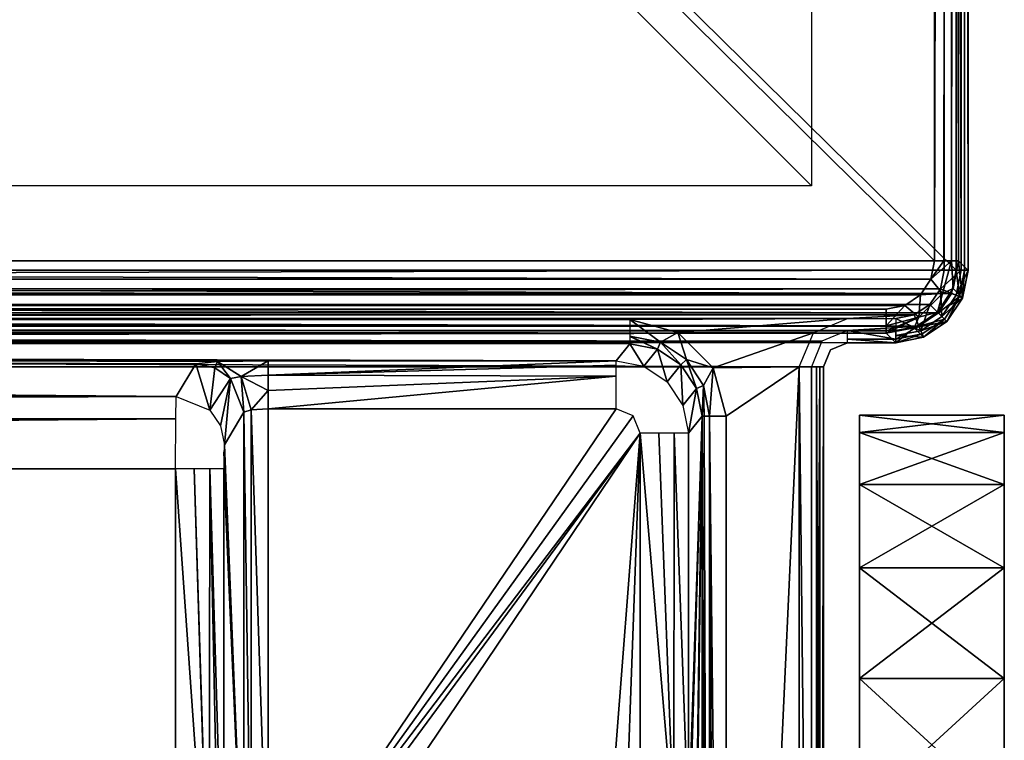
# Model space of a CAD drawing. Header units: millimetres. Extents: x -83 to 83, y -132 to 78.
# Tile 27 of 29: x 58 to 78, y -86 to -71. Entities that reach past the tile are written whole.
import ezdxf

# ---------------------------------------------------------------- set-up
doc = ezdxf.new("R2010")
doc.units = ezdxf.units.MM
doc.header["$LTSCALE"] = 52.148148
for name, color, linetype in [('1', 7, 'CONTINUOUS'), ('137', 7, 'CONTINUOUS'), ('141', 7, 'CONTINUOUS'), ('142', 7, 'CONTINUOUS'), ('143', 7, 'CONTINUOUS'), ('174', 7, 'CONTINUOUS'), ('175', 7, 'CONTINUOUS'), ('176', 7, 'CONTINUOUS'), ('2', 7, 'CONTINUOUS'), ('200', 7, 'CONTINUOUS'), ('203', 7, 'CONTINUOUS'), ('204', 7, 'CONTINUOUS'), ('205', 7, 'CONTINUOUS'), ('21', 7, 'CONTINUOUS'), ('214', 7, 'CONTINUOUS'), ('215', 7, 'CONTINUOUS'), ('216', 7, 'CONTINUOUS'), ('22', 7, 'CONTINUOUS'), ('24', 7, 'CONTINUOUS'), ('25', 7, 'CONTINUOUS'), ('26', 7, 'CONTINUOUS'), ('27', 7, 'CONTINUOUS'), ('3', 7, 'CONTINUOUS'), ('306', 7, 'CONTINUOUS'), ('39', 7, 'CONTINUOUS'), ('40', 7, 'CONTINUOUS'), ('41', 7, 'CONTINUOUS'), ('42', 7, 'CONTINUOUS'), ('43', 7, 'CONTINUOUS'), ('61', 7, 'CONTINUOUS'), ('62', 7, 'CONTINUOUS'), ('63', 7, 'CONTINUOUS'), ('64', 7, 'CONTINUOUS'), ('65', 7, 'CONTINUOUS'), ('66', 7, 'CONTINUOUS'), ('7', 7, 'CONTINUOUS'), ('8', 7, 'CONTINUOUS'), ('84', 7, 'CONTINUOUS'), ('9', 7, 'CONTINUOUS'), ('91', 7, 'CONTINUOUS')]:
    doc.layers.add(name, color=color, linetype=linetype)

msp = doc.modelspace()

# ---------------------------------------------------------------- linework, layer by layer
at = {"layer": '1', "linetype": 'CONTINUOUS'}
for points in [[(77, 76), (-77, -76), (77, -76), (77, 76)], [(-77, 76), (-77, -76), (77, 76), (-77, 76)], [(-77, -76), (-76.924, -76.383), (77, -76), (-77, -76)], [(77, -76), (-76.924, -76.383), (76.924, -76.383), (77, -76)], [(-76.924, -76.383), (-76.707, -76.707), (76.924, -76.383), (-76.924, -76.383)], [(76.924, -76.383), (-76.707, -76.707), (76.707, -76.707), (76.924, -76.383)], [(-76.707, -76.707), (-76.383, -76.924), (76.707, -76.707), (-76.707, -76.707)], [(76.707, -76.707), (-76.383, -76.924), (76.383, -76.924), (76.707, -76.707)], [(76.383, -76.924), (-76.383, -76.924), (-75, -77), (76.383, -76.924)], [(76.383, -76.924), (-75, -77), (75, -77), (76.383, -76.924)], [(76, -77), (76.383, -76.924), (75, -77), (76, -77)], [(-75, -77), (-70.485, -77.021), (75, -77), (-75, -77)], [(-70.485, -77.021), (70.485, -77.021), (75, -77), (-70.485, -77.021)], [(70.485, -77.021), (71.483, -77.289), (75, -77), (70.485, -77.021)], [(75, -77), (71.483, -77.289), (74.293, -77.293), (75, -77)], [(71.483, -77.289), (72.215, -78.02), (74.293, -77.293), (71.483, -77.289)], [(74.293, -77.293), (72.215, -78.02), (74, -78), (74.293, -77.293)], [(72.215, -78.02), (72.483, -79.02), (74, -78), (72.215, -78.02)], [(74, -110.947), (74, -78), (72.483, -110.947), (74, -110.947)], [(74, -78), (72.483, -79.02), (72.483, -110.947), (74, -78)]]:
    msp.add_3dface(points, dxfattribs=at)
at = {"layer": '137', "linetype": 'CONTINUOUS'}
for points in [[(70.703, -79.372, -9.5), (70.703, -87.541, -9.5), (71.397, -87.541, -9.219), (70.703, -79.372, -9.5)], [(70.703, -79.372, -9.5), (71.397, -87.541, -9.219), (71.088, -79.372, -9.423), (70.703, -79.372, -9.5)], [(71.088, -79.372, -9.423), (71.397, -87.541, -9.219), (71.407, -79.372, -9.209), (71.088, -79.372, -9.423)], [(71.397, -87.541, -9.219), (71.702, -87.541, -8.535), (71.407, -79.372, -9.209), (71.397, -87.541, -9.219)], [(71.702, -87.541, -8.535), (71.702, -79.372, -8.535), (71.407, -79.372, -9.209), (71.702, -87.541, -8.535)]]:
    msp.add_3dface(points, dxfattribs=at)
at = {"layer": '141', "linetype": 'CONTINUOUS'}
for points in [[(61.068, -80.115, -27), (61.755, -89.933, -26.726), (61.455, -80.115, -26.922), (61.068, -80.115, -27)], [(61.068, -80.115, -27), (61.068, -89.933, -27), (61.755, -89.933, -26.726), (61.068, -80.115, -27)], [(61.755, -89.933, -26.726), (61.765, -89.933, -26.716), (61.455, -80.115, -26.922), (61.755, -89.933, -26.726)], [(61.455, -80.115, -26.922), (61.765, -89.933, -26.716), (61.776, -80.115, -26.706), (61.455, -80.115, -26.922)], [(61.765, -89.933, -26.716), (61.979, -89.933, -26.411), (61.776, -80.115, -26.706), (61.765, -89.933, -26.716)], [(61.776, -80.115, -26.706), (62.067, -89.933, -26.026), (62.067, -80.115, -26.026), (61.776, -80.115, -26.706)], [(61.979, -89.933, -26.411), (62.067, -89.933, -26.026), (61.776, -80.115, -26.706), (61.979, -89.933, -26.411)]]:
    msp.add_3dface(points, dxfattribs=at)
at = {"layer": '142', "linetype": 'CONTINUOUS'}
for points in [[(62.487, -78.936, -9.987), (62.08, -79.615, -25.548), (62.487, -89.513, -9.987), (62.487, -78.936, -9.987)], [(62.071, -79.769, -25.887), (62.067, -80.115, -26.026), (62.487, -89.513, -9.987), (62.071, -79.769, -25.887)], [(62.08, -79.615, -25.548), (62.071, -79.769, -25.887), (62.487, -89.513, -9.987), (62.08, -79.615, -25.548)], [(62.067, -80.115, -26.026), (62.067, -89.933, -26.026), (62.487, -89.513, -9.987), (62.067, -80.115, -26.026)]]:
    msp.add_3dface(points, dxfattribs=at)
at = {"layer": '143', "linetype": 'CONTINUOUS'}
for points in [[(62.638, -78.891, -9.642), (62.487, -78.936, -9.987), (62.638, -89.513, -9.642), (62.638, -78.891, -9.642)], [(62.487, -78.936, -9.987), (62.487, -89.513, -9.987), (62.638, -89.513, -9.642), (62.487, -78.936, -9.987)], [(62.987, -78.872, -9.5), (62.638, -78.891, -9.642), (62.987, -89.513, -9.5), (62.987, -78.872, -9.5)], [(62.987, -89.513, -9.5), (62.638, -78.891, -9.642), (62.638, -89.513, -9.642), (62.987, -89.513, -9.5)]]:
    msp.add_3dface(points, dxfattribs=at)
at = {"layer": '174', "linetype": 'CONTINUOUS'}
for points in [[(75.25, -79, -14.5), (75.25, -79.363, -17.726), (75.25, -79.363, -11.275), (75.25, -79, -14.5)], [(75.25, -79.363, -17.726), (75.25, -80.436, -20.791), (75.25, -80.435, -8.21), (75.25, -79.363, -17.726)], [(75.25, -79.363, -11.275), (75.25, -79.363, -17.726), (75.25, -80.435, -8.21), (75.25, -79.363, -11.275)], [(75.25, -80.435, -8.21), (75.25, -80.436, -20.791), (75.25, -82.162, -5.461), (75.25, -80.435, -8.21)], [(75.25, -80.436, -20.791), (75.25, -82.163, -23.54), (75.25, -82.162, -5.461), (75.25, -80.436, -20.791)], [(75.25, -82.162, -5.461), (75.25, -82.163, -23.54), (75.25, -84.458, -3.164), (75.25, -82.162, -5.461)], [(75.25, -82.163, -23.54), (75.25, -84.459, -25.836), (75.25, -84.458, -3.164), (75.25, -82.163, -23.54)], [(75.25, -84.458, -3.164), (75.25, -84.459, -25.836), (75.25, -87.208, -1.436), (75.25, -84.458, -3.164)], [(75.25, -84.459, -25.836), (75.25, -87.208, -27.564), (75.25, -87.208, -1.436), (75.25, -84.459, -25.836)]]:
    msp.add_3dface(points, dxfattribs=at)
at = {"layer": '175', "linetype": 'CONTINUOUS'}
for points in [[(75.25, -79.363, -17.726), (75.25, -79, -14.5), (78.25, -79.363, -17.725), (75.25, -79.363, -17.726)], [(75.25, -79, -14.5), (75.25, -79.363, -11.275), (78.25, -79, -14.5), (75.25, -79, -14.5)], [(78.25, -79.363, -17.725), (75.25, -79, -14.5), (78.25, -79, -14.5), (78.25, -79.363, -17.725)], [(78.25, -79, -14.5), (75.25, -79.363, -11.275), (78.25, -79.363, -11.274), (78.25, -79, -14.5)], [(75.25, -80.436, -20.791), (75.25, -79.363, -17.726), (78.25, -80.435, -20.79), (75.25, -80.436, -20.791)], [(78.25, -80.435, -20.79), (75.25, -79.363, -17.726), (78.25, -79.363, -17.725), (78.25, -80.435, -20.79)], [(75.25, -79.363, -11.275), (75.25, -80.435, -8.21), (78.25, -79.363, -11.274), (75.25, -79.363, -11.275)], [(78.25, -79.363, -11.274), (75.25, -80.435, -8.21), (78.25, -80.436, -8.209), (78.25, -79.363, -11.274)], [(78.25, -82.162, -23.539), (75.25, -80.436, -20.791), (78.25, -80.435, -20.79), (78.25, -82.162, -23.539)], [(75.25, -80.435, -8.21), (75.25, -82.162, -5.461), (78.25, -80.436, -8.209), (75.25, -80.435, -8.21)], [(75.25, -82.163, -23.54), (75.25, -80.436, -20.791), (78.25, -82.162, -23.539), (75.25, -82.163, -23.54)], [(78.25, -80.436, -8.209), (75.25, -82.162, -5.461), (78.25, -82.163, -5.46), (78.25, -80.436, -8.209)], [(78.25, -84.458, -25.836), (75.25, -82.163, -23.54), (78.25, -82.162, -23.539), (78.25, -84.458, -25.836)], [(75.25, -82.162, -5.461), (75.25, -84.458, -3.164), (78.25, -82.163, -5.46), (75.25, -82.162, -5.461)], [(78.25, -82.163, -5.46), (75.25, -84.458, -3.164), (78.25, -84.459, -3.164), (78.25, -82.163, -5.46)], [(75.25, -84.459, -25.836), (75.25, -82.163, -23.54), (78.25, -84.458, -25.836), (75.25, -84.459, -25.836)], [(78.25, -87.208, -27.564), (75.25, -84.459, -25.836), (78.25, -84.458, -25.836), (78.25, -87.208, -27.564)], [(75.25, -84.458, -3.164), (75.25, -87.208, -1.436), (78.25, -84.459, -3.164), (75.25, -84.458, -3.164)], [(78.25, -84.459, -3.164), (75.25, -87.208, -1.436), (78.25, -87.208, -1.436), (78.25, -84.459, -3.164)], [(75.25, -87.208, -27.564), (75.25, -84.459, -25.836), (78.25, -87.208, -27.564), (75.25, -87.208, -27.564)]]:
    msp.add_3dface(points, dxfattribs=at)
at = {"layer": '176', "linetype": 'CONTINUOUS'}
for points in [[(78.25, -79.363, -17.725), (78.25, -79, -14.5), (78.25, -79.363, -11.274), (78.25, -79.363, -17.725)], [(78.25, -80.435, -20.79), (78.25, -79.363, -17.725), (78.25, -79.363, -11.274), (78.25, -80.435, -20.79)], [(78.25, -80.435, -20.79), (78.25, -79.363, -11.274), (78.25, -80.436, -8.209), (78.25, -80.435, -20.79)], [(78.25, -82.162, -23.539), (78.25, -80.435, -20.79), (78.25, -80.436, -8.209), (78.25, -82.162, -23.539)], [(78.25, -82.162, -23.539), (78.25, -80.436, -8.209), (78.25, -82.163, -5.46), (78.25, -82.162, -23.539)], [(78.25, -84.458, -25.836), (78.25, -82.162, -23.539), (78.25, -82.163, -5.46), (78.25, -84.458, -25.836)], [(78.25, -84.458, -25.836), (78.25, -82.163, -5.46), (78.25, -84.459, -3.164), (78.25, -84.458, -25.836)], [(78.25, -87.208, -27.564), (78.25, -84.458, -25.836), (78.25, -84.459, -3.164), (78.25, -87.208, -27.564)], [(78.25, -87.208, -27.564), (78.25, -84.459, -3.164), (78.25, -87.208, -1.436), (78.25, -87.208, -27.564)]]:
    msp.add_3dface(points, dxfattribs=at)
at = {"layer": '2', "linetype": 'CONTINUOUS'}
for points in [[(71.119, -77.488, -0.134), (70.485, -77.021), (70.485, -77.366, -0.137), (71.119, -77.488, -0.134)], [(71.483, -77.289), (70.485, -77.021), (71.119, -77.488, -0.134), (71.483, -77.289)], [(71.058, -77.635, -0.473), (70.485, -77.366, -0.137), (70.485, -77.372, -0.144), (71.058, -77.635, -0.473)], [(71.119, -77.488, -0.134), (70.485, -77.366, -0.137), (71.058, -77.635, -0.473), (71.119, -77.488, -0.134)], [(71.658, -77.847, -0.133), (71.483, -77.289), (71.119, -77.488, -0.134), (71.658, -77.847, -0.133)], [(72.215, -78.02), (71.483, -77.289), (71.658, -77.847, -0.133), (72.215, -78.02)], [(70.485, -77.521, -0.478), (71.058, -77.635, -0.473), (70.485, -77.372, -0.144), (70.485, -77.521, -0.478)], [(71.545, -77.96, -0.472), (71.119, -77.488, -0.134), (71.058, -77.635, -0.473), (71.545, -77.96, -0.472)], [(71.658, -77.847, -0.133), (71.119, -77.488, -0.134), (71.545, -77.96, -0.472), (71.658, -77.847, -0.133)], [(71.869, -78.446, -0.476), (71.658, -77.847, -0.133), (71.545, -77.96, -0.472), (71.869, -78.446, -0.476)], [(72.015, -78.386, -0.136), (71.658, -77.847, -0.133), (71.869, -78.446, -0.476), (72.015, -78.386, -0.136)], [(72.015, -78.386, -0.136), (72.215, -78.02), (71.658, -77.847, -0.133), (72.015, -78.386, -0.136)], [(72.135, -79.02, -0.14), (72.215, -78.02), (72.015, -78.386, -0.136), (72.135, -79.02, -0.14)], [(72.141, -79.02, -0.135), (72.215, -78.02), (72.135, -79.02, -0.14), (72.141, -79.02, -0.135)], [(72.483, -79.02), (72.215, -78.02), (72.141, -79.02, -0.135), (72.483, -79.02)], [(71.983, -79.02, -0.483), (72.015, -78.386, -0.136), (71.869, -78.446, -0.476), (71.983, -79.02, -0.483)], [(72.028, -79.02, -0.292), (72.015, -78.386, -0.136), (71.983, -79.02, -0.483), (72.028, -79.02, -0.292)], [(72.135, -79.02, -0.14), (72.015, -78.386, -0.136), (72.028, -79.02, -0.292), (72.135, -79.02, -0.14)]]:
    msp.add_3dface(points, dxfattribs=at)
at = {"layer": '200', "linetype": 'CONTINUOUS'}
for points in [[(76.803, -75.804, -38), (-76.803, 75.804, -38), (76.803, 75.804, -38), (76.803, -75.804, -38)], [(-76.803, -75.804, -38), (-76.803, 75.804, -38), (76.803, -75.804, -38), (-76.803, -75.804, -38)], [(76.727, -76.186, -38), (-76.803, -75.804, -38), (76.803, -75.804, -38), (76.727, -76.186, -38)], [(-76.727, -76.186, -38), (-76.803, -75.804, -38), (76.727, -76.186, -38), (-76.727, -76.186, -38)], [(-76.511, -76.511, -38), (-76.727, -76.186, -38), (76.511, -76.511, -38), (-76.511, -76.511, -38)], [(76.511, -76.511, -38), (-76.727, -76.186, -38), (76.727, -76.186, -38), (76.511, -76.511, -38)], [(-76.186, -76.727, -38), (-76.511, -76.511, -38), (76.186, -76.727, -38), (-76.186, -76.727, -38)], [(76.186, -76.727, -38), (-76.511, -76.511, -38), (76.511, -76.511, -38), (76.186, -76.727, -38)], [(-75.804, -76.803, -38), (-76.186, -76.727, -38), (75.804, -76.803, -38), (-75.804, -76.803, -38)], [(75.804, -76.803, -38), (-76.186, -76.727, -38), (76.186, -76.727, -38), (75.804, -76.803, -38)]]:
    msp.add_3dface(points, dxfattribs=at)
at = {"layer": '203', "linetype": 'CONTINUOUS'}
for points in [[(76.803, -75.804, -38), (77.147, 75.804, -37.863), (76.997, -75.804, -37.961), (76.803, -75.804, -38)], [(76.803, -75.804, -38), (76.803, 75.804, -38), (77.147, 75.804, -37.863), (76.803, -75.804, -38)], [(76.997, -75.804, -37.961), (77.147, 75.804, -37.863), (77.152, -75.804, -37.858), (76.997, -75.804, -37.961)], [(77.147, 75.804, -37.863), (77.152, 75.804, -37.858), (77.152, -75.804, -37.858), (77.147, 75.804, -37.863)], [(77.152, -75.804, -37.858), (77.152, 75.804, -37.858), (77.157, -75.804, -37.853), (77.152, -75.804, -37.858)], [(77.152, 75.804, -37.858), (77.259, 75.804, -37.706), (77.157, -75.804, -37.853), (77.152, 75.804, -37.858)], [(77.259, 75.804, -37.706), (77.303, 75.804, -37.513), (77.157, -75.804, -37.853), (77.259, 75.804, -37.706)], [(77.157, -75.804, -37.853), (77.303, 75.804, -37.513), (77.303, -75.804, -37.513), (77.157, -75.804, -37.853)]]:
    msp.add_3dface(points, dxfattribs=at)
at = {"layer": '204', "linetype": 'CONTINUOUS'}
for points in [[(76.727, -76.186, -38), (76.803, -75.804, -38), (76.997, -75.804, -37.961), (76.727, -76.186, -38)], [(76.727, -76.186, -38), (76.997, -75.804, -37.961), (77.152, -75.804, -37.858), (76.727, -76.186, -38)], [(76.727, -76.186, -38), (77.152, -75.804, -37.858), (76.972, -76.478, -37.858), (76.727, -76.186, -38)], [(76.972, -76.478, -37.858), (77.152, -75.804, -37.858), (77.189, -76.377, -37.517), (76.972, -76.478, -37.858)], [(77.152, -75.804, -37.858), (77.303, -75.804, -37.513), (77.189, -76.377, -37.517), (77.152, -75.804, -37.858)], [(77.152, -75.804, -37.858), (77.157, -75.804, -37.853), (77.303, -75.804, -37.513), (77.152, -75.804, -37.858)], [(76.511, -76.511, -38), (76.727, -76.186, -38), (76.972, -76.478, -37.858), (76.511, -76.511, -38)], [(76.186, -76.727, -38), (76.511, -76.511, -38), (76.478, -76.972, -37.858), (76.186, -76.727, -38)], [(76.478, -76.972, -37.858), (76.972, -76.478, -37.858), (76.864, -76.864, -37.519), (76.478, -76.972, -37.858)], [(76.478, -76.972, -37.858), (76.511, -76.511, -38), (76.972, -76.478, -37.858), (76.478, -76.972, -37.858)], [(76.864, -76.864, -37.519), (76.972, -76.478, -37.858), (77.189, -76.377, -37.517), (76.864, -76.864, -37.519)], [(75.804, -76.803, -38), (76.186, -76.727, -38), (75.804, -77.147, -37.863), (75.804, -76.803, -38)], [(75.804, -77.147, -37.863), (76.186, -76.727, -38), (75.804, -77.152, -37.858), (75.804, -77.147, -37.863)], [(75.804, -77.152, -37.858), (76.186, -76.727, -38), (76.478, -76.972, -37.858), (75.804, -77.152, -37.858)], [(76.378, -77.189, -37.517), (76.478, -76.972, -37.858), (76.864, -76.864, -37.519), (76.378, -77.189, -37.517)], [(75.804, -77.303, -37.513), (76.478, -76.972, -37.858), (76.378, -77.189, -37.517), (75.804, -77.303, -37.513)], [(75.804, -77.152, -37.858), (76.478, -76.972, -37.858), (75.804, -77.259, -37.706), (75.804, -77.152, -37.858)], [(75.804, -77.259, -37.706), (76.478, -76.972, -37.858), (75.804, -77.303, -37.513), (75.804, -77.259, -37.706)]]:
    msp.add_3dface(points, dxfattribs=at)
at = {"layer": '205', "linetype": 'CONTINUOUS'}
for points in [[(-75.804, -76.803, -38), (75.804, -77.147, -37.863), (-75.804, -76.997, -37.961), (-75.804, -76.803, -38)], [(-75.804, -76.803, -38), (75.804, -76.803, -38), (75.804, -77.147, -37.863), (-75.804, -76.803, -38)], [(-75.804, -76.997, -37.961), (75.804, -77.147, -37.863), (-75.804, -77.152, -37.858), (-75.804, -76.997, -37.961)], [(75.804, -77.147, -37.863), (75.804, -77.152, -37.858), (-75.804, -77.152, -37.858), (75.804, -77.147, -37.863)], [(-75.804, -77.152, -37.858), (75.804, -77.152, -37.858), (-75.804, -77.157, -37.853), (-75.804, -77.152, -37.858)], [(75.804, -77.152, -37.858), (75.804, -77.259, -37.706), (-75.804, -77.157, -37.853), (75.804, -77.152, -37.858)], [(75.804, -77.259, -37.706), (75.804, -77.303, -37.513), (-75.804, -77.157, -37.853), (75.804, -77.259, -37.706)], [(-75.804, -77.157, -37.853), (75.804, -77.303, -37.513), (-75.804, -77.303, -37.513), (-75.804, -77.157, -37.853)]]:
    msp.add_3dface(points, dxfattribs=at)
at = {"layer": '21', "linetype": 'CONTINUOUS'}
for points in [[(62.987, -77.873, -8.544), (-70.485, -77.521, -0.478), (61.94, -77.892, -8.97), (62.987, -77.873, -8.544)], [(61.488, -77.937, -10.004), (-70.485, -77.521, -0.478), (61.08, -78.616, -25.565), (61.488, -77.937, -10.004)], [(61.94, -77.892, -8.97), (-70.485, -77.521, -0.478), (61.488, -77.937, -10.004), (61.94, -77.892, -8.97)], [(61.08, -78.616, -25.565), (-70.485, -77.521, -0.478), (-61.94, -77.892, -8.97), (61.08, -78.616, -25.565)], [(70.203, -77.873, -8.544), (-70.485, -77.521, -0.478), (62.987, -77.873, -8.544), (70.203, -77.873, -8.544)], [(70.485, -77.521, -0.478), (-70.485, -77.521, -0.478), (70.203, -77.873, -8.544), (70.485, -77.521, -0.478)], [(-61.488, -77.937, -10.004), (61.08, -78.616, -25.565), (-61.94, -77.892, -8.97), (-61.488, -77.937, -10.004)], [(-61.08, -78.616, -25.565), (61.08, -78.616, -25.565), (-61.488, -77.937, -10.004), (-61.08, -78.616, -25.565)]]:
    msp.add_3dface(points, dxfattribs=at)
at = {"layer": '214', "linetype": 'CONTINUOUS'}
for points in [[(-75.804, -77.303, -37.513), (75.804, -77.303, -37.513), (-76.001, -77.5, -30), (-75.804, -77.303, -37.513)], [(-76.001, -77.5, -30), (75.804, -77.303, -37.513), (76.001, -77.5, -30), (-76.001, -77.5, -30)]]:
    msp.add_3dface(points, dxfattribs=at)
at = {"layer": '215', "linetype": 'CONTINUOUS'}
for points in [[(77.189, -76.377, -37.517), (77.303, -75.804, -37.513), (77.386, -76.574, -30), (77.189, -76.377, -37.517)], [(77.386, -76.574, -30), (77.303, -75.804, -37.513), (77.5, -76.001, -30), (77.386, -76.574, -30)], [(76.864, -76.864, -37.519), (77.189, -76.377, -37.517), (77.386, -76.574, -30), (76.864, -76.864, -37.519)], [(77.06, -77.061, -30), (76.864, -76.864, -37.519), (77.386, -76.574, -30), (77.06, -77.061, -30)], [(76.378, -77.189, -37.517), (76.864, -76.864, -37.519), (77.06, -77.061, -30), (76.378, -77.189, -37.517)], [(76.574, -77.386, -30), (76.378, -77.189, -37.517), (77.06, -77.061, -30), (76.574, -77.386, -30)], [(75.804, -77.303, -37.513), (76.378, -77.189, -37.517), (76.001, -77.5, -30), (75.804, -77.303, -37.513)], [(76.001, -77.5, -30), (76.378, -77.189, -37.517), (76.574, -77.386, -30), (76.001, -77.5, -30)]]:
    msp.add_3dface(points, dxfattribs=at)
at = {"layer": '216', "linetype": 'CONTINUOUS'}
for points in [[(77.303, 75.804, -37.513), (77.5, 76.001, -30), (77.5, -76.001, -30), (77.303, 75.804, -37.513)], [(77.303, -75.804, -37.513), (77.303, 75.804, -37.513), (77.5, -76.001, -30), (77.303, -75.804, -37.513)]]:
    msp.add_3dface(points, dxfattribs=at)
at = {"layer": '22', "linetype": 'CONTINUOUS'}
for points in [[(-77.25, -76, -29), (-77.25, 76, -29), (77.25, -76, -29), (-77.25, -76, -29)], [(-77.25, 76, -29), (77.25, 76, -29), (77.25, -76, -29), (-77.25, 76, -29)], [(-77.155, -76.478, -29), (-77.25, -76, -29), (77.155, -76.478, -29), (-77.155, -76.478, -29)], [(77.155, -76.478, -29), (-77.25, -76, -29), (77.25, -76, -29), (77.155, -76.478, -29)], [(76.884, -76.884, -29), (-77.155, -76.478, -29), (77.155, -76.478, -29), (76.884, -76.884, -29)], [(-76.884, -76.884, -29), (-77.155, -76.478, -29), (76.884, -76.884, -29), (-76.884, -76.884, -29)], [(-76.478, -77.155, -29), (-76.884, -76.884, -29), (76.478, -77.155, -29), (-76.478, -77.155, -29)], [(76.478, -77.155, -29), (-76.884, -76.884, -29), (76.884, -76.884, -29), (76.478, -77.155, -29)], [(-75, -77.25, -29), (-76.478, -77.155, -29), (75, -77.25, -29), (-75, -77.25, -29)], [(-76.478, -77.155, -29), (76.478, -77.155, -29), (75, -77.25, -29), (-76.478, -77.155, -29)], [(76, -77.25, -29), (75, -77.25, -29), (76.478, -77.155, -29), (76, -77.25, -29)], [(-74.47, -77.47, -29), (-75, -77.25, -29), (74.47, -77.47, -29), (-74.47, -77.47, -29)], [(74.47, -77.47, -29), (-75, -77.25, -29), (75, -77.25, -29), (74.47, -77.47, -29)], [(74.25, -78, -29), (-74.47, -77.47, -29), (74.47, -77.47, -29), (74.25, -78, -29)], [(-74.25, -78, -29), (-74.47, -77.47, -29), (74.25, -78, -29), (-74.25, -78, -29)], [(-74.25, -110.996, -29), (-74.25, -78, -29), (74.25, -110.996, -29), (-74.25, -110.996, -29)], [(74.25, -110.996, -29), (-74.25, -78, -29), (74.25, -78, -29), (74.25, -110.996, -29)]]:
    msp.add_3dface(points, dxfattribs=at)
at = {"layer": '24', "linetype": 'CONTINUOUS'}
for points in [[(77.25, -76, -29), (77.427, 76, -28.927), (77.427, -76, -28.927), (77.25, -76, -29)], [(77.25, -76, -29), (77.25, 76, -29), (77.427, 76, -28.927), (77.25, -76, -29)], [(77.427, 76, -28.927), (77.5, 76, -28.75), (77.427, -76, -28.927), (77.427, 76, -28.927)], [(77.427, -76, -28.927), (77.5, 76, -28.75), (77.5, -76, -28.75), (77.427, -76, -28.927)]]:
    msp.add_3dface(points, dxfattribs=at)
at = {"layer": '25', "linetype": 'CONTINUOUS'}
for points in [[(77.155, -76.478, -29), (77.25, -76, -29), (77.318, -76.546, -28.927), (77.155, -76.478, -29)], [(77.25, -76, -29), (77.427, -76, -28.927), (77.318, -76.546, -28.927), (77.25, -76, -29)], [(77.318, -76.546, -28.927), (77.427, -76, -28.927), (77.386, -76.574, -28.75), (77.318, -76.546, -28.927)], [(77.427, -76, -28.927), (77.5, -76, -28.75), (77.386, -76.574, -28.75), (77.427, -76, -28.927)], [(76.884, -76.884, -29), (77.155, -76.478, -29), (77.318, -76.546, -28.927), (76.884, -76.884, -29)], [(77.009, -77.009, -28.927), (76.884, -76.884, -29), (77.318, -76.546, -28.927), (77.009, -77.009, -28.927)], [(77.009, -77.009, -28.927), (77.318, -76.546, -28.927), (77.061, -77.061, -28.75), (77.009, -77.009, -28.927)], [(77.061, -77.061, -28.75), (77.318, -76.546, -28.927), (77.386, -76.574, -28.75), (77.061, -77.061, -28.75)], [(76.478, -77.155, -29), (76.884, -76.884, -29), (77.009, -77.009, -28.927), (76.478, -77.155, -29)], [(76, -77.427, -28.927), (76.478, -77.155, -29), (76.546, -77.318, -28.927), (76, -77.427, -28.927)], [(76, -77.25, -29), (76.478, -77.155, -29), (76, -77.427, -28.927), (76, -77.25, -29)], [(76.546, -77.318, -28.927), (76.478, -77.155, -29), (77.009, -77.009, -28.927), (76.546, -77.318, -28.927)], [(76.546, -77.318, -28.927), (77.009, -77.009, -28.927), (76.574, -77.386, -28.75), (76.546, -77.318, -28.927)], [(76.574, -77.386, -28.75), (77.009, -77.009, -28.927), (77.061, -77.061, -28.75), (76.574, -77.386, -28.75)], [(76, -77.427, -28.927), (76.546, -77.318, -28.927), (76, -77.5, -28.75), (76, -77.427, -28.927)], [(76, -77.5, -28.75), (76.546, -77.318, -28.927), (76.574, -77.386, -28.75), (76, -77.5, -28.75)]]:
    msp.add_3dface(points, dxfattribs=at)
at = {"layer": '26', "linetype": 'CONTINUOUS'}
for points in [[(75, -77.25, -29), (76, -77.427, -28.927), (75, -77.427, -28.927), (75, -77.25, -29)], [(75, -77.25, -29), (76, -77.25, -29), (76, -77.427, -28.927), (75, -77.25, -29)], [(76, -77.427, -28.927), (76, -77.5, -28.75), (75, -77.427, -28.927), (76, -77.427, -28.927)], [(75, -77.427, -28.927), (76, -77.5, -28.75), (75, -77.5, -28.75), (75, -77.427, -28.927)]]:
    msp.add_3dface(points, dxfattribs=at)
at = {"layer": '27', "linetype": 'CONTINUOUS'}
for points in [[(74.349, -110.996, -28.98), (74.25, -110.996, -29), (74.427, -78, -28.927), (74.349, -110.996, -28.98)], [(74.25, -110.996, -29), (74.25, -78, -29), (74.427, -78, -28.927), (74.25, -110.996, -29)], [(74.427, -110.996, -28.927), (74.349, -110.996, -28.98), (74.427, -78, -28.927), (74.427, -110.996, -28.927)], [(74.429, -110.996, -28.924), (74.427, -110.996, -28.927), (74.427, -78, -28.927), (74.429, -110.996, -28.924)], [(74.5, -78, -28.75), (74.429, -110.996, -28.924), (74.427, -78, -28.927), (74.5, -78, -28.75)], [(74.5, -110.996, -28.75), (74.429, -110.996, -28.924), (74.5, -78, -28.75), (74.5, -110.996, -28.75)]]:
    msp.add_3dface(points, dxfattribs=at)
at = {"layer": '3', "linetype": 'CONTINUOUS'}
for points in [[(72.028, -79.02, -0.292), (71.983, -79.02, -0.483), (72.13, -110.947, -0.145), (72.028, -79.02, -0.292)], [(72.13, -110.947, -0.145), (71.983, -79.02, -0.483), (71.983, -110.947, -0.483), (72.13, -110.947, -0.145)], [(72.135, -79.02, -0.14), (72.028, -79.02, -0.292), (72.13, -110.947, -0.145), (72.135, -79.02, -0.14)], [(72.142, -110.947, -0.134), (72.135, -79.02, -0.14), (72.13, -110.947, -0.145), (72.142, -110.947, -0.134)], [(72.141, -79.02, -0.135), (72.135, -79.02, -0.14), (72.142, -110.947, -0.134), (72.141, -79.02, -0.135)], [(72.483, -110.947), (72.141, -79.02, -0.135), (72.29, -110.947, -0.039), (72.483, -110.947)], [(72.29, -110.947, -0.039), (72.141, -79.02, -0.135), (72.142, -110.947, -0.134), (72.29, -110.947, -0.039)], [(72.483, -110.947), (72.483, -79.02), (72.141, -79.02, -0.135), (72.483, -110.947)]]:
    msp.add_3dface(points, dxfattribs=at)
at = {"layer": '306', "linetype": 'CONTINUOUS'}
for points in [[(-74.25, 74.25, -38.1), (74.25, 74.25, -38.1), (74.25, -74.25, -38.1), (-74.25, 74.25, -38.1)], [(-74.25, 74.25, -38.1), (74.25, -74.25, -38.1), (-74.25, -74.25, -38.1), (-74.25, 74.25, -38.1)]]:
    msp.add_3dface(points, dxfattribs=at)
at = {"layer": '39', "linetype": 'CONTINUOUS'}
for points in [[(77.5, 76, -28.75), (77.5, -76, -0.5), (77.5, -76, -28.75), (77.5, 76, -28.75)], [(77.5, 76, -0.5), (77.5, -76, -0.5), (77.5, 76, -28.75), (77.5, 76, -0.5)]]:
    msp.add_3dface(points, dxfattribs=at)
at = {"layer": '40', "linetype": 'CONTINUOUS'}
for points in [[(77.5, -76, -0.5), (77.386, -76.574, -0.5), (77.5, -76, -28.75), (77.5, -76, -0.5)], [(77.5, -76, -28.75), (77.386, -76.574, -0.5), (77.386, -76.574, -28.75), (77.5, -76, -28.75)], [(77.061, -77.061, -0.5), (77.061, -77.061, -28.75), (77.386, -76.574, -28.75), (77.061, -77.061, -0.5)], [(77.386, -76.574, -0.5), (77.061, -77.061, -0.5), (77.386, -76.574, -28.75), (77.386, -76.574, -0.5)], [(76.574, -77.386, -0.5), (76.574, -77.386, -28.75), (77.061, -77.061, -28.75), (76.574, -77.386, -0.5)], [(77.061, -77.061, -0.5), (76.574, -77.386, -0.5), (77.061, -77.061, -28.75), (77.061, -77.061, -0.5)], [(76, -77.5, -0.5), (76, -77.5, -28.75), (76.574, -77.386, -28.75), (76, -77.5, -0.5)], [(76.574, -77.386, -0.5), (76, -77.5, -0.5), (76.574, -77.386, -28.75), (76.574, -77.386, -0.5)]]:
    msp.add_3dface(points, dxfattribs=at)
at = {"layer": '41', "linetype": 'CONTINUOUS'}
for points in [[(76, -77.5, -28.75), (76, -77.5, -0.5), (75, -77.5, -28.75), (76, -77.5, -28.75)], [(75, -77.5, -28.75), (76, -77.5, -0.5), (75, -77.5, -0.5), (75, -77.5, -28.75)]]:
    msp.add_3dface(points, dxfattribs=at)
at = {"layer": '42', "linetype": 'CONTINUOUS'}
for points in [[(75, -77.5, -28.75), (74.646, -77.646, -0.5), (74.646, -77.646, -28.75), (75, -77.5, -28.75)], [(75, -77.5, -28.75), (75, -77.5, -0.5), (74.646, -77.646, -0.5), (75, -77.5, -28.75)], [(74.646, -77.646, -0.5), (74.5, -78, -0.5), (74.646, -77.646, -28.75), (74.646, -77.646, -0.5)], [(74.5, -78, -0.5), (74.5, -78, -28.75), (74.646, -77.646, -28.75), (74.5, -78, -0.5)]]:
    msp.add_3dface(points, dxfattribs=at)
at = {"layer": '43', "linetype": 'CONTINUOUS'}
for points in [[(74.5, -78, -0.5), (74.5, -110.947, -0.5), (74.5, -78, -28.75), (74.5, -78, -0.5)], [(74.5, -110.947, -0.5), (74.5, -110.996, -28.75), (74.5, -78, -28.75), (74.5, -110.947, -0.5)]]:
    msp.add_3dface(points, dxfattribs=at)
at = {"layer": '61', "linetype": 'CONTINUOUS'}
for points in [[(61.08, -78.616, -25.565), (-61.08, -78.616, -25.565), (-61.071, -79.077, -26.583), (61.08, -78.616, -25.565)], [(61.071, -79.078, -26.584), (61.08, -78.616, -25.565), (-61.071, -79.077, -26.583), (61.071, -79.078, -26.584)], [(-61.068, -80.115, -27), (61.071, -79.078, -26.584), (-61.071, -79.077, -26.583), (-61.068, -80.115, -27)], [(61.068, -80.115, -27), (61.071, -79.078, -26.584), (-61.068, -80.115, -27), (61.068, -80.115, -27)]]:
    msp.add_3dface(points, dxfattribs=at)
at = {"layer": '62', "linetype": 'CONTINUOUS'}
for points in [[(61.488, -77.937, -10.004), (61.08, -78.616, -25.565), (61.776, -78.899, -25.571), (61.488, -77.937, -10.004)], [(61.881, -78.018, -10.011), (61.488, -77.937, -10.004), (61.776, -78.899, -25.571), (61.881, -78.018, -10.011)], [(62.205, -78.241, -10.01), (61.881, -78.018, -10.011), (61.776, -78.899, -25.571), (62.205, -78.241, -10.01)], [(61.999, -79.222, -25.563), (62.205, -78.241, -10.01), (61.776, -78.899, -25.571), (61.999, -79.222, -25.563)], [(62.08, -79.615, -25.548), (62.205, -78.241, -10.01), (61.999, -79.222, -25.563), (62.08, -79.615, -25.548)], [(62.487, -78.936, -9.987), (62.205, -78.241, -10.01), (62.08, -79.615, -25.548), (62.487, -78.936, -9.987)]]:
    msp.add_3dface(points, dxfattribs=at)
at = {"layer": '63', "linetype": 'CONTINUOUS'}
for points in [[(61.94, -77.892, -8.97), (61.488, -77.937, -10.004), (61.881, -78.018, -10.011), (61.94, -77.892, -8.97)], [(61.94, -77.892, -8.97), (61.881, -78.018, -10.011), (62.205, -78.241, -10.01), (61.94, -77.892, -8.97)], [(62.987, -77.873, -8.544), (61.94, -77.892, -8.97), (62.427, -78.197, -9.456), (62.987, -77.873, -8.544)], [(61.94, -77.892, -8.97), (62.205, -78.241, -10.01), (62.427, -78.197, -9.456), (61.94, -77.892, -8.97)], [(62.987, -77.873, -8.544), (62.427, -78.197, -9.456), (62.987, -78.171, -9.213), (62.987, -77.873, -8.544)], [(62.987, -78.171, -9.213), (62.427, -78.197, -9.456), (62.987, -78.489, -9.424), (62.987, -78.171, -9.213)], [(62.205, -78.241, -10.01), (62.487, -78.936, -9.987), (62.427, -78.197, -9.456), (62.205, -78.241, -10.01)], [(62.427, -78.197, -9.456), (62.638, -78.891, -9.642), (62.987, -78.489, -9.424), (62.427, -78.197, -9.456)], [(62.427, -78.197, -9.456), (62.487, -78.936, -9.987), (62.638, -78.891, -9.642), (62.427, -78.197, -9.456)], [(62.987, -78.489, -9.424), (62.638, -78.891, -9.642), (62.987, -78.872, -9.5), (62.987, -78.489, -9.424)]]:
    msp.add_3dface(points, dxfattribs=at)
at = {"layer": '64', "linetype": 'CONTINUOUS'}
for points in [[(70.203, -77.873, -8.544), (62.987, -78.171, -9.213), (70.203, -77.966, -8.923), (70.203, -77.873, -8.544)], [(70.203, -77.873, -8.544), (62.987, -77.873, -8.544), (62.987, -78.171, -9.213), (70.203, -77.873, -8.544)], [(70.203, -77.966, -8.923), (62.987, -78.171, -9.213), (70.203, -78.191, -9.232), (70.203, -77.966, -8.923)], [(62.987, -78.171, -9.213), (62.987, -78.489, -9.424), (70.203, -78.191, -9.232), (62.987, -78.171, -9.213)], [(62.987, -78.489, -9.424), (62.987, -78.872, -9.5), (70.203, -78.191, -9.232), (62.987, -78.489, -9.424)], [(70.203, -78.191, -9.232), (62.987, -78.872, -9.5), (70.203, -78.872, -9.5), (70.203, -78.191, -9.232)]]:
    msp.add_3dface(points, dxfattribs=at)
at = {"layer": '65', "linetype": 'CONTINUOUS'}
for points in [[(70.485, -77.521, -0.478), (70.203, -77.873, -8.544), (70.777, -77.988, -8.554), (70.485, -77.521, -0.478)], [(71.058, -77.635, -0.473), (70.485, -77.521, -0.478), (70.777, -77.988, -8.554), (71.058, -77.635, -0.473)], [(71.262, -78.312, -8.555), (71.058, -77.635, -0.473), (70.777, -77.988, -8.554), (71.262, -78.312, -8.555)], [(71.545, -77.96, -0.472), (71.058, -77.635, -0.473), (71.262, -78.312, -8.555), (71.545, -77.96, -0.472)], [(71.587, -78.799, -8.549), (71.545, -77.96, -0.472), (71.262, -78.312, -8.555), (71.587, -78.799, -8.549)], [(71.869, -78.446, -0.476), (71.545, -77.96, -0.472), (71.587, -78.799, -8.549), (71.869, -78.446, -0.476)], [(71.702, -79.372, -8.535), (71.869, -78.446, -0.476), (71.587, -78.799, -8.549), (71.702, -79.372, -8.535)], [(71.983, -79.02, -0.483), (71.869, -78.446, -0.476), (71.702, -79.372, -8.535), (71.983, -79.02, -0.483)]]:
    msp.add_3dface(points, dxfattribs=at)
at = {"layer": '66', "linetype": 'CONTINUOUS'}
for points in [[(71.702, -99.478, -8.548), (71.983, -79.02, -0.483), (71.7, -99.287, -8.585), (71.702, -99.478, -8.548)], [(71.7, -88.328, -8.585), (71.983, -79.02, -0.483), (71.701, -87.954, -8.561), (71.7, -88.328, -8.585)], [(71.7, -99.287, -8.585), (71.983, -79.02, -0.483), (71.7, -88.328, -8.585), (71.7, -99.287, -8.585)], [(71.701, -87.954, -8.561), (71.983, -79.02, -0.483), (71.702, -87.541, -8.535), (71.701, -87.954, -8.561)], [(71.983, -79.02, -0.483), (71.702, -79.372, -8.535), (71.702, -87.541, -8.535), (71.983, -79.02, -0.483)], [(71.983, -110.947, -0.483), (71.983, -79.02, -0.483), (71.702, -102.663, -8.535), (71.983, -110.947, -0.483)], [(71.702, -102.663, -8.535), (71.983, -79.02, -0.483), (71.702, -99.672, -8.535), (71.702, -102.663, -8.535)], [(71.702, -99.672, -8.535), (71.983, -79.02, -0.483), (71.702, -99.478, -8.548), (71.702, -99.672, -8.535)]]:
    msp.add_3dface(points, dxfattribs=at)
at = {"layer": '7', "linetype": 'CONTINUOUS'}
for points in [[(74, -78), (74, -110.947), (74.354, -110.947, -0.146), (74, -78)], [(74, -78), (74.354, -110.947, -0.146), (74.354, -78, -0.146), (74, -78)], [(74.354, -78, -0.146), (74.5, -110.947, -0.5), (74.5, -78, -0.5), (74.354, -78, -0.146)], [(74.354, -110.947, -0.146), (74.5, -110.947, -0.5), (74.354, -78, -0.146), (74.354, -110.947, -0.146)]]:
    msp.add_3dface(points, dxfattribs=at)
at = {"layer": '8', "linetype": 'CONTINUOUS'}
for points in [[(77, -76), (76.924, -76.383), (77.354, -76, -0.146), (77, -76)], [(77.354, -76, -0.146), (76.924, -76.383), (77.251, -76.518, -0.146), (77.354, -76, -0.146)], [(77.5, -76, -0.5), (77.251, -76.518, -0.146), (77.386, -76.574, -0.5), (77.5, -76, -0.5)], [(77.354, -76, -0.146), (77.251, -76.518, -0.146), (77.5, -76, -0.5), (77.354, -76, -0.146)], [(76.924, -76.383), (76.707, -76.707), (76.957, -76.957, -0.146), (76.924, -76.383)], [(77.251, -76.518, -0.146), (76.924, -76.383), (76.957, -76.957, -0.146), (77.251, -76.518, -0.146)], [(77.251, -76.518, -0.146), (76.957, -76.957, -0.146), (77.386, -76.574, -0.5), (77.251, -76.518, -0.146)], [(76.707, -76.707), (76.383, -76.924), (76.518, -77.251, -0.146), (76.707, -76.707)], [(76.957, -76.957, -0.146), (76.707, -76.707), (76.518, -77.251, -0.146), (76.957, -76.957, -0.146)], [(77.386, -76.574, -0.5), (76.957, -76.957, -0.146), (77.061, -77.061, -0.5), (77.386, -76.574, -0.5)], [(76.383, -76.924), (76, -77), (76.518, -77.251, -0.146), (76.383, -76.924)], [(76.957, -76.957, -0.146), (76.518, -77.251, -0.146), (77.061, -77.061, -0.5), (76.957, -76.957, -0.146)], [(76.518, -77.251, -0.146), (76, -77), (76, -77.354, -0.146), (76.518, -77.251, -0.146)], [(77.061, -77.061, -0.5), (76.518, -77.251, -0.146), (76.574, -77.386, -0.5), (77.061, -77.061, -0.5)], [(76.518, -77.251, -0.146), (76, -77.354, -0.146), (76.574, -77.386, -0.5), (76.518, -77.251, -0.146)], [(76.574, -77.386, -0.5), (76, -77.354, -0.146), (76, -77.5, -0.5), (76.574, -77.386, -0.5)]]:
    msp.add_3dface(points, dxfattribs=at)
at = {"layer": '84', "linetype": 'CONTINUOUS'}
for points in [[(70.203, -78.872, -9.5), (62.987, -78.872, -9.5), (62.987, -89.513, -9.5), (70.203, -78.872, -9.5)], [(70.556, -79.018, -9.5), (70.203, -78.872, -9.5), (62.987, -89.513, -9.5), (70.556, -79.018, -9.5)], [(70.703, -79.372, -9.5), (70.556, -79.018, -9.5), (62.987, -89.513, -9.5), (70.703, -79.372, -9.5)], [(64.621, -87.621, -9.5), (70.703, -79.372, -9.5), (62.987, -89.513, -9.5), (64.621, -87.621, -9.5)], [(65.328, -87.328, -9.5), (70.703, -79.372, -9.5), (64.621, -87.621, -9.5), (65.328, -87.328, -9.5)], [(70.086, -87.328, -9.5), (70.703, -79.372, -9.5), (65.328, -87.328, -9.5), (70.086, -87.328, -9.5)], [(70.412, -87.383, -9.5), (70.703, -79.372, -9.5), (70.086, -87.328, -9.5), (70.412, -87.383, -9.5)], [(70.703, -87.541, -9.5), (70.703, -79.372, -9.5), (70.412, -87.383, -9.5), (70.703, -87.541, -9.5)]]:
    msp.add_3dface(points, dxfattribs=at)
at = {"layer": '9', "linetype": 'CONTINUOUS'}
for points in [[(77, 76), (77, -76), (77.354, -76, -0.146), (77, 76)], [(77, 76), (77.354, -76, -0.146), (77.354, 76, -0.146), (77, 76)], [(77.354, 76, -0.146), (77.5, -76, -0.5), (77.5, 76, -0.5), (77.354, 76, -0.146)], [(77.354, -76, -0.146), (77.5, -76, -0.5), (77.354, 76, -0.146), (77.354, -76, -0.146)]]:
    msp.add_3dface(points, dxfattribs=at)
at = {"layer": '91', "linetype": 'CONTINUOUS'}
for points in [[(61.068, -97.067, -27), (-61.068, -80.115, -27), (61.068, -103.083, -27), (61.068, -97.067, -27)], [(61.068, -103.083, -27), (-61.068, -80.115, -27), (61.506, -104.143, -27), (61.068, -103.083, -27)], [(61.068, -89.933, -27), (-61.068, -80.115, -27), (61.068, -97.067, -27), (61.068, -89.933, -27)], [(-61.068, -80.115, -27), (69.609, -111.039, -27), (61.506, -104.143, -27), (-61.068, -80.115, -27)], [(69.609, -111.039, -27), (-61.068, -80.115, -27), (-61.068, -89.933, -27), (69.609, -111.039, -27)], [(61.068, -80.115, -27), (-61.068, -80.115, -27), (61.068, -89.933, -27), (61.068, -80.115, -27)]]:
    msp.add_3dface(points, dxfattribs=at)

doc.saveas('drawing.dxf')
